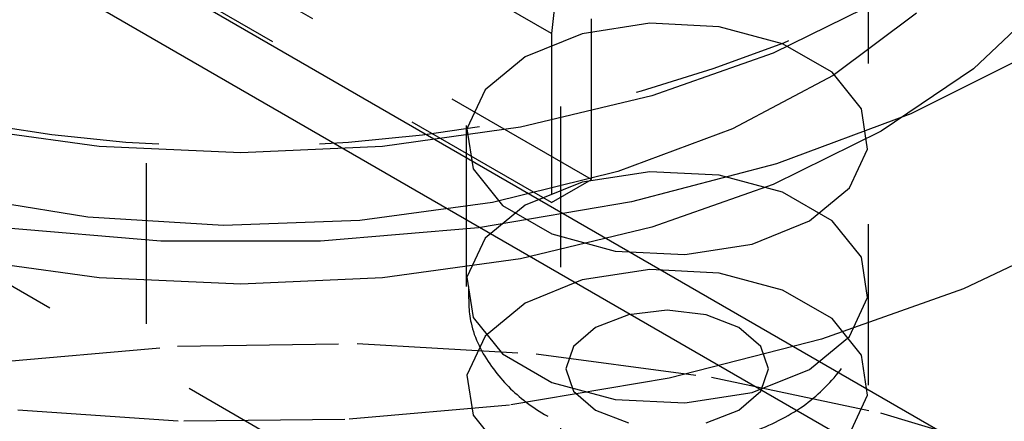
# Model space of a CAD drawing. Header units: inches. Extents: x 1907 to 2452, y -210 to -54.
# Tile 207 of 256: x 1994.295 to 1994.907, y -197.103 to -196.854. Entities that reach past the tile are written whole.
import ezdxf

# ---------------------------------------------------------------- set-up
doc = ezdxf.new("R2010")
doc.units = ezdxf.units.IN
doc.header["$LTSCALE"] = 0.5
doc.header["$MEASUREMENT"] = 0
doc.linetypes.add('HIDDEN', pattern=[0.225, 0.15, -0.075])
doc.layers.add('SID-M-H', color=4, linetype='HIDDEN')
doc.layers.add('SID-M-S', color=105, linetype='Continuous')

msp = doc.modelspace()

# ---------------------------------------------------------------- linework, layer by layer
at = {"layer": 'SID-M-H'}
for p, q in [((1994.37339, -197.64262), (1994.37339, -195.60126)), ((1992.841, -196.18264), (1994.60877, -197.20315)), ((1994.63093, -197.40743), (1994.63093, -196.32639)), ((1994.57216, -196.51934), (1994.57216, -197.08071)), ((1994.82216, -197.08071), (1994.82216, -196.51934)), ((1994.64999, -196.95295), (1994.29643, -196.74885)), ((1994.62524, -196.96724), (1994.27168, -196.76313)), ((1994.62524, -196.86211), (1994.51475, -196.79832)), ((1994.6306, -196.81199), (1994.62524, -196.86211)), ((1994.83009, -196.84113), (1994.76292, -196.87425)), ((1994.93363, -196.84051), (1994.88747, -196.884)), ((1994.64999, -196.95295), (1994.64999, -196.84782)), ((1994.8521, -196.84948), (1994.80023, -196.88822)), ((1994.68626, -196.85573), (1994.64433, -196.86221)), ((1994.72951, -196.85791), (1994.68626, -196.85573)), ((1994.64433, -196.86221), (1994.60877, -196.87659)), ((1994.62524, -196.86211), (1994.62524, -196.96724)), ((1994.76885, -196.8685), (1994.72951, -196.85791)), ((1994.79955, -196.88622), (1994.76885, -196.8685)), ((1994.76292, -196.87425), (1994.68759, -196.9009)), ((1994.92343, -196.87459), (1994.84849, -196.91208)), ((1994.60877, -196.87659), (1994.58387, -196.89711)), ((1994.8179, -196.90893), (1994.79955, -196.88622)), ((1994.88747, -196.884), (1994.83009, -196.92278)), ((1994.80023, -196.88822), (1994.73777, -196.92133)), ((1994.58387, -196.89711), (1994.57263, -196.92132)), ((1994.68759, -196.9009), (1994.60597, -196.92041)), ((1994.84849, -196.91208), (1994.76507, -196.94303)), ((1994.82168, -196.9339), (1994.8179, -196.90893)), ((1994.34392, -196.93232), (1994.25802, -196.92041)), ((1994.60597, -196.92041), (1994.52007, -196.93232)), ((1994.57263, -196.92132), (1994.57642, -196.94629)), ((1994.73777, -196.92133), (1994.66652, -196.94788)), ((1994.83009, -196.92278), (1994.76292, -196.9559)), ((1994.43199, -196.93632), (1994.34392, -196.93232)), ((1994.52007, -196.93232), (1994.43199, -196.93632)), ((1994.81045, -196.95811), (1994.82168, -196.9339)), ((1994.57642, -196.94629), (1994.59476, -196.969)), ((1994.66652, -196.94788), (1994.58852, -196.9671)), ((1994.68626, -196.94799), (1994.64433, -196.95448)), ((1994.76507, -196.94303), (1994.67487, -196.96681)), ((1994.72951, -196.95018), (1994.68626, -196.94799)), ((1994.64433, -196.95448), (1994.60877, -196.96885)), ((1994.62524, -196.96724), (1994.64999, -196.95295)), ((1994.76885, -196.96077), (1994.72951, -196.95018)), ((1994.76292, -196.9559), (1994.68759, -196.98255)), ((1994.79955, -196.97849), (1994.76885, -196.96077)), ((1994.78555, -196.97864), (1994.81045, -196.95811)), ((1994.33705, -196.97635), (1994.25545, -196.96301)), ((1994.58852, -196.9671), (1994.50601, -196.97842)), ((1994.67487, -196.96681), (1994.57973, -196.98294)), ((1994.60877, -196.96885), (1994.58387, -196.98938)), ((1994.59476, -196.969), (1994.62546, -196.98672)), ((1994.42138, -196.98154), (1994.33705, -196.97635)), ((1994.50601, -196.97842), (1994.42138, -196.98154)), ((1994.74999, -196.99301), (1994.78555, -196.97864)), ((1994.8179, -197.0012), (1994.79955, -196.97849)), ((1994.38241, -196.99109), (1994.28426, -196.98294)), ((1994.57973, -196.98294), (1994.48157, -196.99109)), ((1994.68759, -196.98255), (1994.60597, -197.00207)), ((1994.96138, -196.98297), (1994.88122, -197.02079)), ((1994.48157, -196.99109), (1994.38241, -196.99109)), ((1994.58387, -196.98938), (1994.57263, -197.01359)), ((1994.62546, -196.98672), (1994.66481, -196.99731)), ((1994.66481, -196.99731), (1994.70805, -196.9995)), ((1994.70805, -196.9995), (1994.74999, -196.99301)), ((1994.34392, -197.01397), (1994.25802, -197.00207)), ((1994.60597, -197.00207), (1994.52007, -197.01397)), ((1994.82168, -197.02617), (1994.8179, -197.0012)), ((1994.68626, -197.00883), (1994.64433, -197.01531)), ((1994.72951, -197.01101), (1994.68626, -197.00883)), ((1994.43199, -197.01797), (1994.34392, -197.01397)), ((1994.52007, -197.01397), (1994.43199, -197.01797)), ((1994.57263, -197.01359), (1994.57642, -197.03856)), ((1994.64433, -197.01531), (1994.60877, -197.02969)), ((1994.76885, -197.0216), (1994.72951, -197.01101)), ((1994.79955, -197.03932), (1994.76885, -197.0216)), ((1994.88122, -197.02079), (1994.79304, -197.0521)), ((1994.81045, -197.05038), (1994.82168, -197.02617)), ((1994.60877, -197.02969), (1994.58387, -197.05022)), ((1994.69716, -197.03414), (1994.67305, -197.03691)), ((1994.72127, -197.03691), (1994.69716, -197.03414)), ((1994.57642, -197.03856), (1994.59476, -197.06127)), ((1994.67305, -197.03691), (1994.65261, -197.04479)), ((1994.74171, -197.04479), (1994.72127, -197.03691)), ((1994.8179, -197.06204), (1994.79955, -197.03932)), ((1994.65261, -197.04479), (1994.63895, -197.05659)), ((1994.75536, -197.05659), (1994.74171, -197.04479)), ((1994.58387, -197.05022), (1994.57263, -197.07442)), ((1994.79304, -197.0521), (1994.69841, -197.07635)), ((1994.78555, -197.07091), (1994.81045, -197.05038)), ((1994.28217, -197.06614), (1994.3927, -197.05646)), ((1994.3927, -197.05646), (1994.50447, -197.05483)), ((1994.50447, -197.05483), (1994.6157, -197.0613)), ((1994.63895, -197.05659), (1994.63416, -197.07051)), ((1994.76016, -197.07051), (1994.75536, -197.05659)), ((1994.59476, -197.06127), (1994.62546, -197.07899)), ((1994.6157, -197.0613), (1994.72467, -197.07575)), ((1994.82168, -197.087), (1994.8179, -197.06204)), ((1994.63416, -197.07051), (1994.63895, -197.08442)), ((1994.74999, -197.08528), (1994.78555, -197.07091)), ((1994.75536, -197.08442), (1994.76016, -197.07051)), ((1994.57263, -197.07442), (1994.57642, -197.09939)), ((1994.69841, -197.07635), (1994.59903, -197.0931)), ((1994.72467, -197.07575), (1994.82964, -197.09796)), ((1994.62546, -197.07899), (1994.66481, -197.08958)), ((1994.63895, -197.08442), (1994.65261, -197.09622)), ((1994.66481, -197.08958), (1994.70805, -197.09177)), ((1994.70805, -197.09177), (1994.74999, -197.08528)), ((1994.74171, -197.09622), (1994.75536, -197.08442)), ((1994.81045, -197.11121), (1994.82168, -197.087)), ((1994.59903, -197.0931), (1994.49667, -197.10205)), ((1994.39316, -197.10305), (1994.29034, -197.09608)), ((1994.57642, -197.09939), (1994.59476, -197.1221)), ((1994.65261, -197.09622), (1994.67305, -197.10411)), ((1994.72127, -197.10411), (1994.74171, -197.09622)), ((1994.82964, -197.09796), (1994.92897, -197.12758)), ((1994.49667, -197.10205), (1994.39316, -197.10305))]:
    msp.add_line(p, q, dxfattribs=at)
msp.add_arc((1994.43087, -196.00933), 0.92293, 248.28226, 294.44966, dxfattribs=at)
msp.add_open_spline([(1994.57365, -197.0193), (1994.57362, -197.02697), (1994.57354, -197.04479), (1994.58679, -197.06978), (1994.60748, -197.09153), (1994.63525, -197.1076), (1994.66956, -197.11746), (1994.70881, -197.11941), (1994.74732, -197.11224), (1994.78004, -197.09676), (1994.80427, -197.07454), (1994.81965, -197.04806), (1994.82092, -197.02886), (1994.8215, -197.01999)], degree=3, knots=[0, 0, 0, 0, 0.065495, 0.152088, 0.236152, 0.325738, 0.425142, 0.530693, 0.64016, 0.742697, 0.835675, 0.924041, 1, 1, 1, 1], dxfattribs=at)
at = {"layer": 'SID-M-S'}
for p, q in [((1997.24114, -198.48004), (1993.58472, -196.36923)), ((1997.22705, -198.51048), (1993.58472, -196.40781))]:
    msp.add_line(p, q, dxfattribs=at)

doc.saveas('drawing.dxf')
